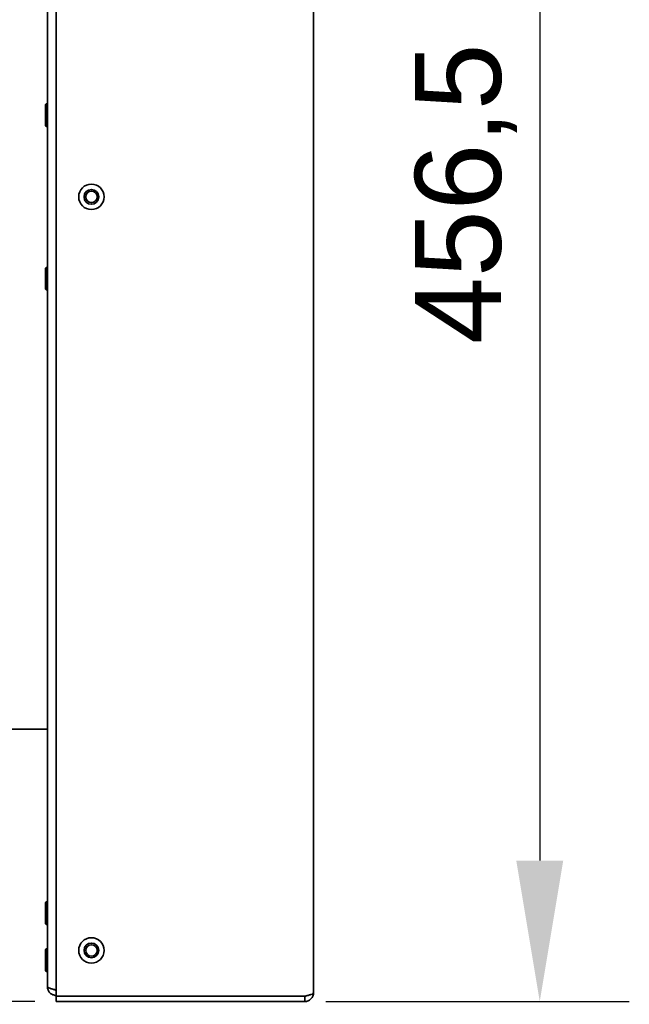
# Model space of a CAD drawing. Header units: millimetres. Extents: x 0 to 3360, y 0 to 2376.
# Tile 35 of 82: x 1798 to 1971, y 1530 to 1809. Entities that reach past the tile are written whole.
import ezdxf

# ---------------------------------------------------------------- set-up
doc = ezdxf.new("R2010")
doc.units = ezdxf.units.MM
doc.header["$LTSCALE"] = 8
doc.layers.add('Bemaßungen(ISO)', color=7, linetype='Continuous', lineweight=18)
doc.layers.add('Sichtbare Kanten(ISO)', color=7, linetype='Continuous', lineweight=35)
doc.styles.add('Aktuell-ISOGroßer Text', font='arial.ttf')
doc.dimstyles.new('X.XXXGroßer Text', dxfattribs={"dimscale": 8, "dimtxt": 3.048, "dimasz": 5, "dimexe": 3.175, "dimexo": 0.75, "dimgap": 0.762, "dimtad": 1, "dimdec": 1, "dimrnd": 1e-08, "dimzin": 12, "dimtxsty": 'Aktuell-ISOGroßer Text', "dimcen": 0.09, "dimdle": 10, "dimclrd": 256, "dimclre": 256, "dimclrt": 7, "dimadec": 0, "dimazin": 3, "dimtfac": 0.656168, "dimtdec": 1, "dimtmove": 0, "dimatfit": 3, "dimfxl": 0, "dimtolj": 1, "dimlwd": 25, "dimlwe": 25, "dimarcsym": 0})

# ---------------------------------------------------------------- blocks, each defined once
blk = doc.blocks.new('*D7')
at = {"layer": 'Bemaßungen(ISO)', "color": 250, "linetype": 'Continuous', "lineweight": 25, "true_color": 0x3f3f3f, "transparency": 16777216}
for p, q in [((1885.26, 1987.33), (1971.32, 1987.33)), ((1945.92, 1947.33), (1945.92, 1570.83)), ((1885.26, 1530.83), (1971.32, 1530.83))]:
    blk.add_line(p, q, dxfattribs=at)
at = {"layer": 'Bemaßungen(ISO)', "color": 250, "linetype": 'Continuous', "true_color": 0x3f3f3f, "transparency": 16777216}
for points in [[(1939.26, 1947.33), (1952.59, 1947.33), (1945.92, 1987.33)], [(1939.26, 1570.83), (1952.59, 1570.83), (1945.92, 1530.83)]]:
    blk.add_solid(points, dxfattribs=at)
at = {"layer": 'Defpoints', "color": 0, "linetype": 'Continuous', "transparency": 16777216}
for p in [(1879.26, 1987.33), (1879.26, 1530.83), (1945.92, 1530.83)]:
    blk.add_point(p, dxfattribs=at)
at = {"layer": 'Bemaßungen(ISO)', "color": 7, "linetype": 'Continuous', "lineweight": 25, "transparency": 16777216, "insert": (1910.52, 1717.36), "char_height": 24.384, "attachment_point": 1, "rotation": 90, "style": 'Aktuell-ISOGroßer Text'}
blk.add_mtext('\\A1;456,5', dxfattribs=at)
blk = doc.blocks.new('*D10')
at = {"layer": 'Bemaßungen(ISO)', "color": 250, "linetype": 'Continuous', "lineweight": 25, "true_color": 0x3f3f3f, "transparency": 16777216}
for p, q in [((1661.09, 1648.08), (1661.09, 1688.08)), ((1721.76, 1608.08), (1635.69, 1608.08)), ((1661.09, 1530.83), (1661.09, 1608.08)), ((1802.76, 1530.83), (1635.69, 1530.83)), ((1661.09, 1490.83), (1661.09, 1450.83))]:
    blk.add_line(p, q, dxfattribs=at)
at = {"layer": 'Bemaßungen(ISO)', "color": 250, "linetype": 'Continuous', "true_color": 0x3f3f3f, "transparency": 16777216}
for points in [[(1654.42, 1648.08), (1667.76, 1648.08), (1661.09, 1608.08)], [(1654.42, 1490.83), (1667.76, 1490.83), (1661.09, 1530.83)]]:
    blk.add_solid(points, dxfattribs=at)
at = {"layer": 'Defpoints', "color": 0, "linetype": 'Continuous', "transparency": 16777216}
for p in [(1661.09, 1608.08), (1727.76, 1608.08), (1808.76, 1530.83)]:
    blk.add_point(p, dxfattribs=at)
at = {"layer": 'Bemaßungen(ISO)', "color": 7, "linetype": 'Continuous', "lineweight": 25, "transparency": 16777216, "insert": (1625.69, 1537.89), "char_height": 24.384, "attachment_point": 1, "rotation": 90, "style": 'Aktuell-ISOGroßer Text'}
blk.add_mtext('\\A1;77,3', dxfattribs=at)

msp = doc.modelspace()

# ---------------------------------------------------------------- linework, layer by layer
at = {"layer": 'Sichtbare Kanten(ISO)'}
for p, q in [((1808.76, 1985.83), (1808.76, 1532.33)), ((1806.26, 1535.08), (1806.26, 1983.08)), ((1881.76, 1984.83), (1881.76, 1533.33)), ((1805.72, 1785.24), (1805.96, 1785.48)), ((1805.72, 1779.32), (1805.72, 1785.24)), ((1805.96, 1779.08), (1805.96, 1785.48)), ((1806.26, 1785.48), (1805.96, 1785.48)), ((1805.72, 1779.32), (1805.96, 1779.08)), ((1806.26, 1779.08), (1805.96, 1779.08)), ((1805.72, 1738.84), (1805.96, 1739.08)), ((1805.72, 1732.92), (1805.72, 1738.84)), ((1805.96, 1732.68), (1805.96, 1739.08)), ((1806.26, 1739.08), (1805.96, 1739.08)), ((1805.72, 1732.92), (1805.96, 1732.68)), ((1806.26, 1732.68), (1805.96, 1732.68)), ((1806.26, 1608.08), (1727.76, 1608.08)), ((1805.72, 1558.84), (1805.96, 1559.08)), ((1805.72, 1552.92), (1805.72, 1558.84)), ((1805.96, 1552.68), (1805.96, 1559.08)), ((1806.26, 1559.08), (1805.96, 1559.08)), ((1805.72, 1552.92), (1805.96, 1552.68)), ((1806.26, 1552.68), (1805.96, 1552.68)), ((1805.72, 1545.54), (1805.96, 1545.78)), ((1805.72, 1539.62), (1805.72, 1545.54)), ((1805.96, 1539.38), (1805.96, 1545.78)), ((1806.26, 1545.78), (1805.96, 1545.78)), ((1805.72, 1539.62), (1805.96, 1539.38)), ((1806.26, 1539.38), (1805.96, 1539.38)), ((1808.76, 1532.33), (1808.76, 1530.83)), ((1808.76, 1532.33), (1879.26, 1532.33)), ((1808.76, 1530.83), (1879.26, 1530.83)), ((1879.26, 1530.83), (1879.26, 1532.33))]:
    msp.add_line(p, q, dxfattribs=at)
for centre, radius in [((1818.76, 1759.08), 3.6), ((1818.76, 1759.08), 2.1), ((1818.76, 1759.08), 1.62), ((1818.76, 1545.33), 3.6), ((1818.76, 1545.33), 2.1), ((1818.76, 1545.33), 1.62)]:
    msp.add_circle(centre, radius, dxfattribs=at)
for points in [[(1806.26, 1535.08), (1806.26, 1534.75), (1806.39, 1534.1), (1806.94, 1533.27), (1807.78, 1532.71), (1808.43, 1532.58), (1808.76, 1532.58)], [(1808.76, 1534.08), (1808.43, 1534.16), (1807.78, 1534.33), (1806.94, 1534.58), (1806.39, 1534.83), (1806.26, 1535), (1806.26, 1535.08)], [(1879.26, 1530.83), (1879.58, 1530.83), (1880.24, 1530.96), (1881.07, 1531.52), (1881.63, 1532.35), (1881.76, 1533), (1881.76, 1533.33)], [(1881.76, 1533.33), (1881.76, 1533.25), (1881.63, 1533.08), (1881.07, 1532.83), (1880.24, 1532.58), (1879.58, 1532.41), (1879.26, 1532.33)]]:
    msp.add_open_spline(points, degree=3, dxfattribs=at)
for points, knots in [([(1808.76, 1534.08), (1808.63, 1534.08), (1808.5, 1534.11), (1808.37, 1534.16), (1808.34, 1534.17), (1808.31, 1534.19), (1808.28, 1534.2)], [0, 0, 0, 0, 0.25, 0.25, 0.25, 0.3193744, 0.3193744, 0.3193744, 0.3193744]), ([(1879.74, 1532.45), (1879.71, 1532.44), (1879.67, 1532.42), (1879.64, 1532.41), (1879.52, 1532.36), (1879.39, 1532.33), (1879.26, 1532.33)], [0.6806256, 0.6806256, 0.6806256, 0.6806256, 0.75, 0.75, 0.75, 1, 1, 1, 1])]:
    msp.add_open_spline(points, degree=3, knots=knots, dxfattribs=at)

# ---------------------------------------------------------------- dimensions: what is measured, and where the dimension line sits
at = {"layer": 'Bemaßungen(ISO)', "color": 250, "linetype": 'Continuous', "lineweight": 25, "true_color": 0x3f3f3f}
for base, p1, p2, override, picture, middle in [((1945.92, 1530.83), (1879.26, 1987.33), (1879.26, 1530.83), {"dimdec": 1, "dimtp": 0, "dimtm": 0, "dimtdec": 1, "dimtofl": 0, "dimatfit": 1}, '*D7', (1945.92, 1759.08)), ((1661.0908678, 1608.08041789), (1808.75753446, 1530.83041789), (1727.75753446, 1608.08041789), {"dimdec": 1, "dimtp": 0, "dimtm": 0, "dimtdec": 1, "dimtofl": 1, "dimatfit": 1}, '*D10', (1661.0908678, 1569.45541789))]:
    dim = msp.add_linear_dim(base=base, p1=p1, p2=p2, angle=270, dimstyle='X.XXXGroßer Text', override=override, dxfattribs=at)
    dim.commit()
    dim.dimension.update_dxf_attribs({"geometry": picture, "text_midpoint": middle, "dimtype": 160})

doc.saveas('drawing.dxf')
